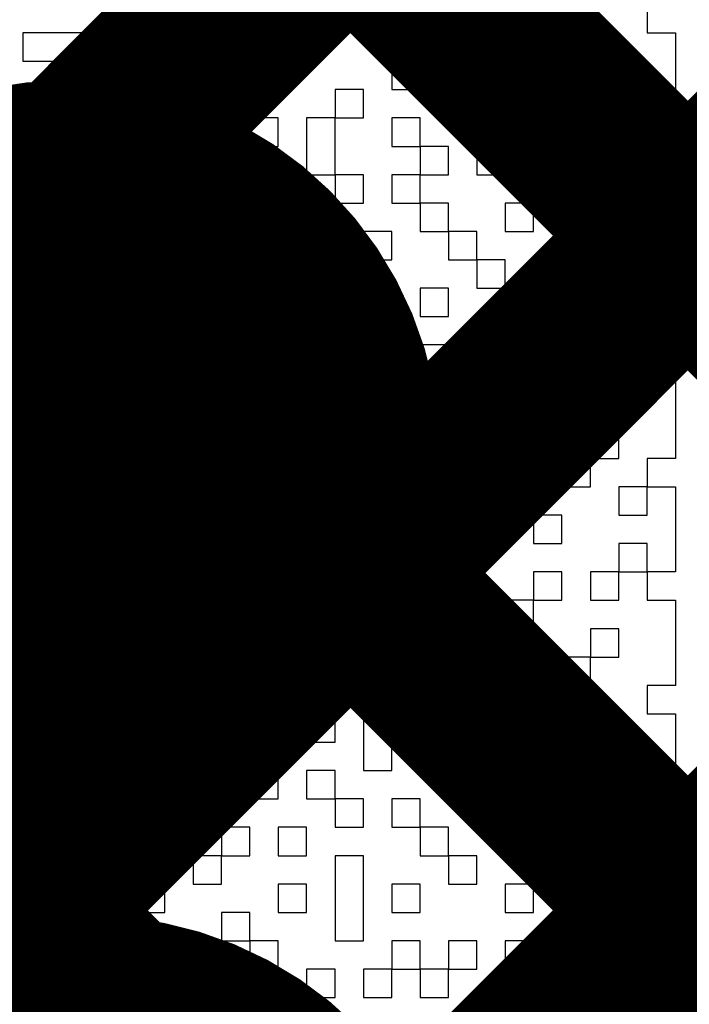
# Model space of a CAD drawing. Header units: millimetres. Extents: x 3.06 to 5.82, y 1.29 to 3.84.
# Tile 110 of 244: x 4.653 to 4.6811, y 2.1881 to 2.2294. Entities that reach past the tile are written whole.
import ezdxf

# ---------------------------------------------------------------- set-up
doc = ezdxf.new("R2010")
doc.units = ezdxf.units.MM
doc.header["$MEASUREMENT"] = 0
for name, color, linetype in [('BottomLayer', 5, 'Continuous'), ('BottomSolder', 6, 'Continuous'), ('MultiLayer', 9, 'Continuous'), ('TopLayer', 1, 'Continuous'), ('TopOverlay', 2, 'Continuous'), ('TopSolder', 216, 'Continuous'), ('ViaHoleLayer', 16, 'Continuous')]:
    doc.layers.add(name, color=color, linetype=linetype)

msp = doc.modelspace()

# ---------------------------------------------------------------- linework, layer by layer
at = {"layer": 'BottomLayer', "const_width": 0.008}
for points in [[(4.431796, 2.413), (4.69, 2.154796)], [(4.46008, 2.413), (4.69, 2.18308)], [(4.488365, 2.413), (4.69, 2.211365)], [(4.519448, 2.087), (4.69, 2.257552)], [(4.547732, 2.087), (4.69, 2.229268)], [(4.576017, 2.087), (4.69, 2.200983)]]:
    msp.add_lwpolyline(points, dxfattribs=at)
at = {"layer": 'BottomLayer', "const_width": 0.011811}
msp.add_lwpolyline([(4.648983, 2.211, 1), (4.660794, 2.211, 1)], format="xyb", close=True, dxfattribs=at)
at = {"layer": 'BottomSolder', "const_width": 0.015811}
for points in [[(4.646983, 2.211, 1), (4.662794, 2.211, 1)], [(4.648095, 2.176, 1), (4.663906, 2.176, 1)]]:
    msp.add_lwpolyline(points, format="xyb", close=True, dxfattribs=at)
at = {"layer": 'MultiLayer', "const_width": 0.011811}
msp.add_lwpolyline([(4.648983, 2.211, 1), (4.660794, 2.211, 1)], format="xyb", close=True, dxfattribs=at)
at = {"layer": 'TopLayer', "const_width": 0.008}
for points in [[(4.485, 2.052552), (4.872448, 2.44)], [(4.485, 2.024268), (4.900732, 2.44)], [(4.519702, 2.030685), (4.929017, 2.44)], [(4.58137, 2.319995), (4.881909, 2.019455)], [(4.567228, 2.305853), (4.855484, 2.017596)], [(4.544796, 2.3), (4.84733, 1.997466)]]:
    msp.add_lwpolyline(points, dxfattribs=at)
at = {"layer": 'TopLayer', "const_width": 0.011811}
msp.add_lwpolyline([(4.648983, 2.211, 1), (4.660794, 2.211, 1)], format="xyb", close=True, dxfattribs=at)
at = {"layer": 'TopOverlay'}
for p, q in [((4.657937, 2.230002), (4.657937, 2.228813)), ((4.659126, 2.228813), (4.659126, 2.230002)), ((4.665072, 2.230002), (4.665072, 2.228813)), ((4.666261, 2.228813), (4.666261, 2.230002)), ((4.667451, 2.230002), (4.667451, 2.228813)), ((4.66864, 2.228813), (4.66864, 2.230002)), ((4.672208, 2.230002), (4.672208, 2.228813)), ((4.673397, 2.228813), (4.673397, 2.230002)), ((4.679343, 2.230002), (4.679343, 2.228813)), ((4.656747, 2.228813), (4.65318, 2.228813)), ((4.65318, 2.228813), (4.65318, 2.227624)), ((4.656747, 2.227624), (4.656747, 2.228813)), ((4.657937, 2.228813), (4.659126, 2.228813)), ((4.661504, 2.228813), (4.660315, 2.228813)), ((4.660315, 2.228813), (4.660315, 2.227624)), ((4.661504, 2.227624), (4.661504, 2.228813)), ((4.663883, 2.228813), (4.662694, 2.228813)), ((4.662694, 2.228813), (4.662694, 2.227624)), ((4.663883, 2.227624), (4.663883, 2.228813)), ((4.665072, 2.228813), (4.666261, 2.228813)), ((4.667451, 2.228813), (4.66864, 2.228813)), ((4.672208, 2.228813), (4.671018, 2.228813)), ((4.671018, 2.228813), (4.671018, 2.227624)), ((4.672208, 2.228813), (4.673397, 2.228813)), ((4.672208, 2.227624), (4.672208, 2.228813)), ((4.678154, 2.228813), (4.675775, 2.228813)), ((4.675775, 2.228813), (4.675775, 2.227624)), ((4.678154, 2.227624), (4.678154, 2.228813)), ((4.679343, 2.228813), (4.680532, 2.228813)), ((4.680532, 2.228813), (4.680532, 2.227624)), ((4.65318, 2.227624), (4.656747, 2.227624)), ((4.659126, 2.227624), (4.657937, 2.227624)), ((4.657937, 2.227624), (4.657937, 2.226435)), ((4.659126, 2.226435), (4.659126, 2.227624)), ((4.660315, 2.227624), (4.660315, 2.226435)), ((4.661504, 2.226435), (4.661504, 2.227624)), ((4.662694, 2.227624), (4.662694, 2.226435)), ((4.663883, 2.226435), (4.663883, 2.227624)), ((4.669829, 2.227624), (4.66864, 2.227624)), ((4.66864, 2.227624), (4.66864, 2.226435)), ((4.669829, 2.226435), (4.669829, 2.227624)), ((4.671018, 2.227624), (4.672208, 2.227624)), ((4.675775, 2.227624), (4.678154, 2.227624)), ((4.680532, 2.227624), (4.680532, 2.226435)), ((4.655558, 2.226435), (4.654369, 2.226435)), ((4.654369, 2.226435), (4.654369, 2.225245)), ((4.655558, 2.225245), (4.655558, 2.226435)), ((4.657937, 2.226435), (4.656747, 2.226435)), ((4.656747, 2.226435), (4.656747, 2.225245)), ((4.657937, 2.226435), (4.659126, 2.226435)), ((4.657937, 2.225245), (4.657937, 2.226435)), ((4.660315, 2.226435), (4.661504, 2.226435)), ((4.662694, 2.226435), (4.663883, 2.226435)), ((4.667451, 2.226435), (4.666261, 2.226435)), ((4.666261, 2.226435), (4.666261, 2.225245)), ((4.667451, 2.225245), (4.667451, 2.226435)), ((4.66864, 2.226435), (4.669829, 2.226435)), ((4.672208, 2.226435), (4.671018, 2.226435)), ((4.671018, 2.226435), (4.671018, 2.225245)), ((4.672208, 2.225245), (4.672208, 2.226435)), ((4.675775, 2.226435), (4.673397, 2.226435)), ((4.673397, 2.226435), (4.673397, 2.225245)), ((4.675775, 2.225245), (4.675775, 2.226435)), ((4.678154, 2.226435), (4.676965, 2.226435)), ((4.676965, 2.226435), (4.676965, 2.225245)), ((4.678154, 2.225245), (4.678154, 2.226435)), ((4.680532, 2.226435), (4.679343, 2.226435)), ((4.679343, 2.226435), (4.679343, 2.225245)), ((4.654369, 2.225245), (4.65318, 2.225245)), ((4.65318, 2.225245), (4.65318, 2.224056)), ((4.654369, 2.225245), (4.655558, 2.225245)), ((4.654369, 2.224056), (4.654369, 2.225245)), ((4.656747, 2.225245), (4.657937, 2.225245)), ((4.663883, 2.225245), (4.662694, 2.225245)), ((4.662694, 2.225245), (4.662694, 2.224056)), ((4.663883, 2.224056), (4.663883, 2.225245)), ((4.666261, 2.225245), (4.665072, 2.225245)), ((4.665072, 2.225245), (4.665072, 2.224056)), ((4.666261, 2.225245), (4.667451, 2.225245)), ((4.666261, 2.224056), (4.666261, 2.225245)), ((4.669829, 2.225245), (4.66864, 2.225245)), ((4.66864, 2.225245), (4.66864, 2.224056)), ((4.669829, 2.224056), (4.669829, 2.225245)), ((4.671018, 2.225245), (4.672208, 2.225245)), ((4.673397, 2.225245), (4.675775, 2.225245)), ((4.676965, 2.225245), (4.678154, 2.225245)), ((4.679343, 2.225245), (4.680532, 2.225245)), ((4.680532, 2.225245), (4.680532, 2.224056)), ((4.65318, 2.224056), (4.654369, 2.224056)), ((4.657937, 2.224056), (4.656747, 2.224056)), ((4.656747, 2.224056), (4.656747, 2.222867)), ((4.657937, 2.222867), (4.657937, 2.224056)), ((4.660315, 2.224056), (4.659126, 2.224056)), ((4.659126, 2.224056), (4.659126, 2.222867)), ((4.660315, 2.222867), (4.660315, 2.224056)), ((4.662694, 2.224056), (4.661504, 2.224056)), ((4.661504, 2.224056), (4.661504, 2.222867)), ((4.662694, 2.224056), (4.663883, 2.224056)), ((4.662694, 2.222867), (4.662694, 2.224056)), ((4.665072, 2.224056), (4.665072, 2.222867)), ((4.666261, 2.222867), (4.666261, 2.224056)), ((4.66864, 2.224056), (4.669829, 2.224056)), ((4.669829, 2.224056), (4.669829, 2.222867)), ((4.671018, 2.224056), (4.669829, 2.224056)), ((4.671018, 2.222867), (4.671018, 2.224056)), ((4.674586, 2.224056), (4.672208, 2.224056)), ((4.672208, 2.224056), (4.672208, 2.222867)), ((4.674586, 2.222867), (4.674586, 2.224056)), ((4.676965, 2.224056), (4.675775, 2.224056)), ((4.675775, 2.224056), (4.675775, 2.222867)), ((4.676965, 2.222867), (4.676965, 2.224056)), ((4.679343, 2.224056), (4.678154, 2.224056)), ((4.678154, 2.224056), (4.678154, 2.222867)), ((4.679343, 2.222867), (4.679343, 2.224056)), ((4.680532, 2.224056), (4.680532, 2.222867)), ((4.65318, 2.222867), (4.65199, 2.222867)), ((4.65318, 2.221678), (4.65318, 2.222867)), ((4.656747, 2.222867), (4.656747, 2.221678)), ((4.657937, 2.221678), (4.657937, 2.222867)), ((4.659126, 2.222867), (4.660315, 2.222867)), ((4.661504, 2.222867), (4.662694, 2.222867)), ((4.665072, 2.222867), (4.666261, 2.222867)), ((4.666261, 2.222867), (4.666261, 2.221678)), ((4.667451, 2.222867), (4.666261, 2.222867)), ((4.667451, 2.221678), (4.667451, 2.222867)), ((4.669829, 2.222867), (4.66864, 2.222867)), ((4.66864, 2.222867), (4.66864, 2.221678)), ((4.669829, 2.222867), (4.671018, 2.222867)), ((4.669829, 2.221678), (4.669829, 2.222867)), ((4.672208, 2.222867), (4.674586, 2.222867)), ((4.674586, 2.222867), (4.674586, 2.221678)), ((4.675775, 2.222867), (4.674586, 2.222867)), ((4.675775, 2.222867), (4.676965, 2.222867)), ((4.675775, 2.221678), (4.675775, 2.222867)), ((4.678154, 2.222867), (4.679343, 2.222867)), ((4.680532, 2.222867), (4.680532, 2.221678)), ((4.65199, 2.221678), (4.65318, 2.221678)), ((4.655558, 2.221678), (4.654369, 2.221678)), ((4.654369, 2.221678), (4.654369, 2.220488)), ((4.655558, 2.220488), (4.655558, 2.221678)), ((4.656747, 2.221678), (4.657937, 2.221678)), ((4.660315, 2.221678), (4.659126, 2.221678)), ((4.659126, 2.221678), (4.659126, 2.220488)), ((4.660315, 2.220488), (4.660315, 2.221678)), ((4.662694, 2.221678), (4.661504, 2.221678)), ((4.661504, 2.221678), (4.661504, 2.220488)), ((4.662694, 2.220488), (4.662694, 2.221678)), ((4.665072, 2.221678), (4.663883, 2.221678)), ((4.663883, 2.221678), (4.663883, 2.220488)), ((4.665072, 2.220488), (4.665072, 2.221678)), ((4.666261, 2.221678), (4.667451, 2.221678)), ((4.66864, 2.221678), (4.669829, 2.221678)), ((4.669829, 2.221678), (4.669829, 2.220488)), ((4.671018, 2.221678), (4.669829, 2.221678)), ((4.671018, 2.220488), (4.671018, 2.221678)), ((4.674586, 2.221678), (4.673397, 2.221678)), ((4.673397, 2.221678), (4.673397, 2.220488)), ((4.674586, 2.221678), (4.675775, 2.221678)), ((4.674586, 2.220488), (4.674586, 2.221678)), ((4.678154, 2.221678), (4.676965, 2.221678)), ((4.676965, 2.221678), (4.676965, 2.220488)), ((4.678154, 2.220488), (4.678154, 2.221678)), ((4.680532, 2.221678), (4.679343, 2.221678)), ((4.679343, 2.221678), (4.679343, 2.220488)), ((4.654369, 2.220488), (4.655558, 2.220488)), ((4.659126, 2.220488), (4.659126, 2.219299)), ((4.660315, 2.219299), (4.660315, 2.220488)), ((4.661504, 2.220488), (4.662694, 2.220488)), ((4.663883, 2.220488), (4.665072, 2.220488)), ((4.665072, 2.220488), (4.665072, 2.219299)), ((4.666261, 2.220488), (4.665072, 2.220488)), ((4.666261, 2.219299), (4.666261, 2.220488)), ((4.66864, 2.220488), (4.667451, 2.220488)), ((4.667451, 2.220488), (4.667451, 2.219299)), ((4.66864, 2.219299), (4.66864, 2.220488)), ((4.669829, 2.220488), (4.671018, 2.220488)), ((4.671018, 2.220488), (4.671018, 2.219299)), ((4.672208, 2.220488), (4.671018, 2.220488)), ((4.672208, 2.219299), (4.672208, 2.220488)), ((4.673397, 2.220488), (4.674586, 2.220488)), ((4.676965, 2.220488), (4.678154, 2.220488)), ((4.679343, 2.220488), (4.680532, 2.220488)), ((4.680532, 2.220488), (4.680532, 2.219299)), ((4.65318, 2.219299), (4.65199, 2.219299)), ((4.65318, 2.21811), (4.65318, 2.219299)), ((4.656747, 2.219299), (4.654369, 2.219299)), ((4.654369, 2.219299), (4.654369, 2.21811)), ((4.656747, 2.21811), (4.656747, 2.219299)), ((4.659126, 2.219299), (4.660315, 2.219299)), ((4.660315, 2.219299), (4.660315, 2.21811)), ((4.661504, 2.219299), (4.660315, 2.219299)), ((4.661504, 2.21811), (4.661504, 2.219299)), ((4.663883, 2.219299), (4.662694, 2.219299)), ((4.662694, 2.219299), (4.662694, 2.21811)), ((4.663883, 2.21811), (4.663883, 2.219299)), ((4.665072, 2.219299), (4.666261, 2.219299)), ((4.667451, 2.219299), (4.66864, 2.219299)), ((4.671018, 2.219299), (4.672208, 2.219299)), ((4.672208, 2.219299), (4.672208, 2.21811)), ((4.673397, 2.219299), (4.672208, 2.219299)), ((4.673397, 2.21811), (4.673397, 2.219299)), ((4.675775, 2.219299), (4.674586, 2.219299)), ((4.674586, 2.219299), (4.674586, 2.21811)), ((4.675775, 2.21811), (4.675775, 2.219299)), ((4.678154, 2.219299), (4.676965, 2.219299)), ((4.676965, 2.219299), (4.676965, 2.21811)), ((4.678154, 2.21811), (4.678154, 2.219299)), ((4.680532, 2.219299), (4.679343, 2.219299)), ((4.679343, 2.219299), (4.679343, 2.21811)), ((4.65199, 2.21811), (4.65318, 2.21811)), ((4.654369, 2.21811), (4.656747, 2.21811)), ((4.656747, 2.21811), (4.656747, 2.216921)), ((4.657937, 2.21811), (4.656747, 2.21811)), ((4.657937, 2.216921), (4.657937, 2.21811)), ((4.660315, 2.21811), (4.659126, 2.21811)), ((4.659126, 2.21811), (4.659126, 2.216921)), ((4.660315, 2.21811), (4.661504, 2.21811)), ((4.660315, 2.216921), (4.660315, 2.21811)), ((4.662694, 2.21811), (4.663883, 2.21811)), ((4.663883, 2.21811), (4.663883, 2.216921)), ((4.665072, 2.21811), (4.663883, 2.21811)), ((4.665072, 2.216921), (4.665072, 2.21811)), ((4.66864, 2.21811), (4.666261, 2.21811)), ((4.666261, 2.21811), (4.666261, 2.216921)), ((4.66864, 2.216921), (4.66864, 2.21811)), ((4.671018, 2.21811), (4.669829, 2.21811)), ((4.669829, 2.21811), (4.669829, 2.216921)), ((4.671018, 2.216921), (4.671018, 2.21811)), ((4.672208, 2.21811), (4.673397, 2.21811)), ((4.674586, 2.21811), (4.675775, 2.21811)), ((4.676965, 2.21811), (4.678154, 2.21811)), ((4.678154, 2.21811), (4.678154, 2.216921)), ((4.679343, 2.21811), (4.678154, 2.21811)), ((4.679343, 2.21811), (4.680532, 2.21811)), ((4.679343, 2.216921), (4.679343, 2.21811)), ((4.680532, 2.21811), (4.680532, 2.216921)), ((4.655558, 2.216921), (4.654369, 2.216921)), ((4.654369, 2.216921), (4.654369, 2.215731)), ((4.655558, 2.215731), (4.655558, 2.216921)), ((4.656747, 2.216921), (4.657937, 2.216921)), ((4.659126, 2.216921), (4.660315, 2.216921)), ((4.660315, 2.216921), (4.660315, 2.215731)), ((4.661504, 2.216921), (4.660315, 2.216921)), ((4.661504, 2.215731), (4.661504, 2.216921)), ((4.663883, 2.216921), (4.665072, 2.216921)), ((4.666261, 2.216921), (4.66864, 2.216921)), ((4.669829, 2.216921), (4.671018, 2.216921)), ((4.675775, 2.216921), (4.673397, 2.216921)), ((4.673397, 2.216921), (4.673397, 2.215731)), ((4.675775, 2.215731), (4.675775, 2.216921)), ((4.678154, 2.216921), (4.679343, 2.216921)), ((4.680532, 2.216921), (4.680532, 2.215731)), ((4.654369, 2.215731), (4.655558, 2.215731)), ((4.657937, 2.215731), (4.656747, 2.215731)), ((4.656747, 2.215731), (4.656747, 2.214542)), ((4.657937, 2.214542), (4.657937, 2.215731)), ((4.660315, 2.215731), (4.660315, 2.214542)), ((4.661504, 2.214542), (4.661504, 2.215731)), ((4.663883, 2.215731), (4.662694, 2.215731)), ((4.662694, 2.215731), (4.662694, 2.214542)), ((4.663883, 2.214542), (4.663883, 2.215731)), ((4.671018, 2.215731), (4.669829, 2.215731)), ((4.669829, 2.215731), (4.669829, 2.214542)), ((4.671018, 2.214542), (4.671018, 2.215731)), ((4.673397, 2.215731), (4.674586, 2.215731)), ((4.674586, 2.215731), (4.674586, 2.214542)), ((4.676965, 2.215731), (4.675775, 2.215731)), ((4.676965, 2.214542), (4.676965, 2.215731)), ((4.680532, 2.215731), (4.679343, 2.215731)), ((4.679343, 2.215731), (4.679343, 2.214542)), ((4.654369, 2.214542), (4.65318, 2.214542)), ((4.65318, 2.214542), (4.65318, 2.213353)), ((4.654369, 2.213353), (4.654369, 2.214542)), ((4.656747, 2.214542), (4.657937, 2.214542)), ((4.660315, 2.214542), (4.659126, 2.214542)), ((4.659126, 2.214542), (4.659126, 2.213353)), ((4.660315, 2.214542), (4.661504, 2.214542)), ((4.660315, 2.213353), (4.660315, 2.214542)), ((4.662694, 2.214542), (4.662694, 2.213353)), ((4.663883, 2.213353), (4.663883, 2.214542)), ((4.666261, 2.214542), (4.665072, 2.214542)), ((4.665072, 2.214542), (4.665072, 2.213353)), ((4.666261, 2.213353), (4.666261, 2.214542)), ((4.66864, 2.214542), (4.667451, 2.214542)), ((4.667451, 2.214542), (4.667451, 2.213353)), ((4.66864, 2.213353), (4.66864, 2.214542)), ((4.669829, 2.214542), (4.671018, 2.214542)), ((4.674586, 2.214542), (4.673397, 2.214542)), ((4.673397, 2.214542), (4.673397, 2.213353)), ((4.674586, 2.214542), (4.676965, 2.214542)), ((4.674586, 2.213353), (4.674586, 2.214542)), ((4.676965, 2.214542), (4.676965, 2.213353)), ((4.678154, 2.214542), (4.676965, 2.214542)), ((4.678154, 2.213353), (4.678154, 2.214542)), ((4.679343, 2.214542), (4.680532, 2.214542)), ((4.680532, 2.214542), (4.680532, 2.213353)), ((4.65318, 2.213353), (4.654369, 2.213353)), ((4.654369, 2.213353), (4.654369, 2.212164)), ((4.656747, 2.213353), (4.654369, 2.213353)), ((4.656747, 2.212164), (4.656747, 2.213353)), ((4.659126, 2.213353), (4.657937, 2.213353)), ((4.657937, 2.213353), (4.657937, 2.212164)), ((4.659126, 2.213353), (4.660315, 2.213353)), ((4.659126, 2.212164), (4.659126, 2.213353)), ((4.662694, 2.213353), (4.663883, 2.213353)), ((4.665072, 2.213353), (4.666261, 2.213353)), ((4.667451, 2.213353), (4.66864, 2.213353)), ((4.66864, 2.213353), (4.66864, 2.212164)), ((4.671018, 2.213353), (4.66864, 2.213353)), ((4.671018, 2.212164), (4.671018, 2.213353)), ((4.673397, 2.213353), (4.672208, 2.213353)), ((4.672208, 2.213353), (4.672208, 2.212164)), ((4.673397, 2.213353), (4.674586, 2.213353)), ((4.673397, 2.212164), (4.673397, 2.213353)), ((4.676965, 2.213353), (4.678154, 2.213353)), ((4.680532, 2.213353), (4.680532, 2.212164)), ((4.654369, 2.212164), (4.656747, 2.212164)), ((4.657937, 2.212164), (4.659126, 2.212164)), ((4.661504, 2.212164), (4.660315, 2.212164)), ((4.660315, 2.212164), (4.660315, 2.210974)), ((4.661504, 2.210974), (4.661504, 2.212164)), ((4.663883, 2.212164), (4.662694, 2.212164)), ((4.662694, 2.212164), (4.662694, 2.210974)), ((4.663883, 2.210974), (4.663883, 2.212164)), ((4.666261, 2.212164), (4.665072, 2.212164)), ((4.665072, 2.212164), (4.665072, 2.210974)), ((4.666261, 2.210974), (4.666261, 2.212164)), ((4.66864, 2.212164), (4.671018, 2.212164)), ((4.672208, 2.212164), (4.673397, 2.212164)), ((4.675775, 2.212164), (4.674586, 2.212164)), ((4.674586, 2.212164), (4.674586, 2.210974)), ((4.675775, 2.210974), (4.675775, 2.212164)), ((4.678154, 2.212164), (4.676965, 2.212164)), ((4.676965, 2.212164), (4.676965, 2.210974)), ((4.678154, 2.210974), (4.678154, 2.212164)), ((4.680532, 2.212164), (4.680532, 2.210974)), ((4.660315, 2.210974), (4.661504, 2.210974)), ((4.662694, 2.210974), (4.662694, 2.209785)), ((4.663883, 2.209785), (4.663883, 2.210974)), ((4.665072, 2.210974), (4.666261, 2.210974)), ((4.673397, 2.210974), (4.671018, 2.210974)), ((4.671018, 2.210974), (4.671018, 2.209785)), ((4.673397, 2.209785), (4.673397, 2.210974)), ((4.674586, 2.210974), (4.675775, 2.210974)), ((4.675775, 2.210974), (4.675775, 2.209785)), ((4.676965, 2.210974), (4.675775, 2.210974)), ((4.676965, 2.210974), (4.678154, 2.210974)), ((4.676965, 2.209785), (4.676965, 2.210974)), ((4.680532, 2.210974), (4.679343, 2.210974)), ((4.679343, 2.210974), (4.679343, 2.209785)), ((4.656747, 2.209785), (4.654369, 2.209785)), ((4.654369, 2.209785), (4.654369, 2.208596)), ((4.656747, 2.208596), (4.656747, 2.209785)), ((4.659126, 2.209785), (4.657937, 2.209785)), ((4.657937, 2.209785), (4.657937, 2.208596)), ((4.659126, 2.208596), (4.659126, 2.209785)), ((4.661504, 2.209785), (4.660315, 2.209785)), ((4.660315, 2.209785), (4.660315, 2.208596)), ((4.661504, 2.208596), (4.661504, 2.209785)), ((4.662694, 2.209785), (4.663883, 2.209785)), ((4.66864, 2.209785), (4.666261, 2.209785)), ((4.666261, 2.209785), (4.666261, 2.208596)), ((4.66864, 2.208596), (4.66864, 2.209785)), ((4.671018, 2.209785), (4.673397, 2.209785)), ((4.675775, 2.209785), (4.676965, 2.209785)), ((4.679343, 2.209785), (4.678154, 2.209785)), ((4.678154, 2.209785), (4.678154, 2.208596)), ((4.679343, 2.209785), (4.680532, 2.209785)), ((4.679343, 2.208596), (4.679343, 2.209785)), ((4.680532, 2.209785), (4.680532, 2.208596)), ((4.654369, 2.208596), (4.65318, 2.208596)), ((4.65318, 2.208596), (4.65318, 2.207407)), ((4.654369, 2.208596), (4.656747, 2.208596)), ((4.654369, 2.207407), (4.654369, 2.208596)), ((4.657937, 2.208596), (4.659126, 2.208596)), ((4.659126, 2.208596), (4.659126, 2.207407)), ((4.660315, 2.208596), (4.659126, 2.208596)), ((4.660315, 2.208596), (4.661504, 2.208596)), ((4.660315, 2.207407), (4.660315, 2.208596)), ((4.661504, 2.208596), (4.661504, 2.207407)), ((4.662694, 2.208596), (4.661504, 2.208596)), ((4.662694, 2.207407), (4.662694, 2.208596)), ((4.666261, 2.208596), (4.66864, 2.208596)), ((4.673397, 2.208596), (4.671018, 2.208596)), ((4.671018, 2.208596), (4.671018, 2.207407)), ((4.673397, 2.207407), (4.673397, 2.208596)), ((4.675775, 2.208596), (4.674586, 2.208596)), ((4.674586, 2.208596), (4.674586, 2.207407)), ((4.675775, 2.207407), (4.675775, 2.208596)), ((4.678154, 2.208596), (4.679343, 2.208596)), ((4.680532, 2.208596), (4.680532, 2.207407)), ((4.65318, 2.207407), (4.654369, 2.207407)), ((4.657937, 2.207407), (4.656747, 2.207407)), ((4.656747, 2.207407), (4.656747, 2.206217)), ((4.657937, 2.206217), (4.657937, 2.207407)), ((4.659126, 2.207407), (4.660315, 2.207407)), ((4.661504, 2.207407), (4.662694, 2.207407)), ((4.665072, 2.207407), (4.663883, 2.207407)), ((4.663883, 2.207407), (4.663883, 2.206217)), ((4.665072, 2.206217), (4.665072, 2.207407)), ((4.667451, 2.207407), (4.666261, 2.207407)), ((4.666261, 2.207407), (4.666261, 2.206217)), ((4.667451, 2.206217), (4.667451, 2.207407)), ((4.669829, 2.207407), (4.66864, 2.207407)), ((4.66864, 2.207407), (4.66864, 2.206217)), ((4.669829, 2.206217), (4.669829, 2.207407)), ((4.671018, 2.207407), (4.673397, 2.207407)), ((4.674586, 2.207407), (4.675775, 2.207407)), ((4.679343, 2.207407), (4.678154, 2.207407)), ((4.678154, 2.207407), (4.678154, 2.206217)), ((4.679343, 2.206217), (4.679343, 2.207407)), ((4.680532, 2.207407), (4.680532, 2.206217)), ((4.656747, 2.206217), (4.656747, 2.205028)), ((4.657937, 2.205028), (4.657937, 2.206217)), ((4.660315, 2.206217), (4.659126, 2.206217)), ((4.659126, 2.206217), (4.659126, 2.205028)), ((4.660315, 2.205028), (4.660315, 2.206217)), ((4.663883, 2.206217), (4.665072, 2.206217)), ((4.666261, 2.206217), (4.667451, 2.206217)), ((4.66864, 2.206217), (4.66864, 2.205028)), ((4.669829, 2.205028), (4.669829, 2.206217)), ((4.672208, 2.206217), (4.671018, 2.206217)), ((4.671018, 2.206217), (4.671018, 2.205028)), ((4.672208, 2.205028), (4.672208, 2.206217)), ((4.675775, 2.206217), (4.674586, 2.206217)), ((4.674586, 2.206217), (4.674586, 2.205028)), ((4.675775, 2.205028), (4.675775, 2.206217)), ((4.678154, 2.206217), (4.676965, 2.206217)), ((4.676965, 2.206217), (4.676965, 2.205028)), ((4.678154, 2.206217), (4.679343, 2.206217)), ((4.678154, 2.205028), (4.678154, 2.206217)), ((4.680532, 2.206217), (4.679343, 2.206217)), ((4.679343, 2.206217), (4.679343, 2.205028)), ((4.65318, 2.205028), (4.65199, 2.205028)), ((4.65318, 2.203839), (4.65318, 2.205028)), ((4.655558, 2.205028), (4.654369, 2.205028)), ((4.654369, 2.205028), (4.654369, 2.203839)), ((4.655558, 2.203839), (4.655558, 2.205028)), ((4.656747, 2.205028), (4.656747, 2.203839)), ((4.657937, 2.203839), (4.657937, 2.205028)), ((4.659126, 2.205028), (4.660315, 2.205028)), ((4.660315, 2.205028), (4.660315, 2.203839)), ((4.662694, 2.205028), (4.660315, 2.205028)), ((4.662694, 2.203839), (4.662694, 2.205028)), ((4.665072, 2.205028), (4.663883, 2.205028)), ((4.663883, 2.205028), (4.663883, 2.203839)), ((4.665072, 2.203839), (4.665072, 2.205028)), ((4.667451, 2.205028), (4.666261, 2.205028)), ((4.666261, 2.205028), (4.666261, 2.203839)), ((4.667451, 2.203839), (4.667451, 2.205028)), ((4.66864, 2.205028), (4.669829, 2.205028)), ((4.671018, 2.205028), (4.672208, 2.205028)), ((4.674586, 2.205028), (4.673397, 2.205028)), ((4.673397, 2.205028), (4.673397, 2.203839)), ((4.674586, 2.205028), (4.675775, 2.205028)), ((4.674586, 2.203839), (4.674586, 2.205028)), ((4.676965, 2.205028), (4.678154, 2.205028)), ((4.679343, 2.205028), (4.680532, 2.205028)), ((4.680532, 2.205028), (4.680532, 2.203839)), ((4.65199, 2.203839), (4.65318, 2.203839)), ((4.654369, 2.203839), (4.655558, 2.203839)), ((4.656747, 2.203839), (4.657937, 2.203839)), ((4.660315, 2.203839), (4.662694, 2.203839)), ((4.663883, 2.203839), (4.665072, 2.203839)), ((4.665072, 2.203839), (4.665072, 2.20265)), ((4.666261, 2.203839), (4.665072, 2.203839)), ((4.666261, 2.203839), (4.667451, 2.203839)), ((4.666261, 2.20265), (4.666261, 2.203839)), ((4.673397, 2.203839), (4.674586, 2.203839)), ((4.678154, 2.203839), (4.676965, 2.203839)), ((4.676965, 2.203839), (4.676965, 2.20265)), ((4.678154, 2.20265), (4.678154, 2.203839)), ((4.680532, 2.203839), (4.680532, 2.20265)), ((4.655558, 2.20265), (4.654369, 2.20265)), ((4.654369, 2.20265), (4.654369, 2.20146)), ((4.655558, 2.20146), (4.655558, 2.20265)), ((4.657937, 2.20265), (4.656747, 2.20265)), ((4.656747, 2.20265), (4.656747, 2.20146)), ((4.657937, 2.20146), (4.657937, 2.20265)), ((4.661504, 2.20265), (4.659126, 2.20265)), ((4.659126, 2.20265), (4.659126, 2.20146)), ((4.661504, 2.20146), (4.661504, 2.20265)), ((4.665072, 2.20265), (4.663883, 2.20265)), ((4.663883, 2.20265), (4.663883, 2.20146)), ((4.665072, 2.20265), (4.666261, 2.20265)), ((4.665072, 2.20146), (4.665072, 2.20265)), ((4.66864, 2.20265), (4.667451, 2.20265)), ((4.667451, 2.20265), (4.667451, 2.20146)), ((4.66864, 2.20146), (4.66864, 2.20265)), ((4.671018, 2.20265), (4.669829, 2.20265)), ((4.669829, 2.20265), (4.669829, 2.20146)), ((4.671018, 2.20146), (4.671018, 2.20265)), ((4.673397, 2.20265), (4.672208, 2.20265)), ((4.672208, 2.20265), (4.672208, 2.20146)), ((4.673397, 2.20146), (4.673397, 2.20265)), ((4.676965, 2.20265), (4.674586, 2.20265)), ((4.674586, 2.20265), (4.674586, 2.20146)), ((4.676965, 2.20265), (4.678154, 2.20265)), ((4.676965, 2.20146), (4.676965, 2.20265)), ((4.680532, 2.20265), (4.680532, 2.20146)), ((4.654369, 2.20146), (4.655558, 2.20146)), ((4.656747, 2.20146), (4.656747, 2.200271)), ((4.657937, 2.200271), (4.657937, 2.20146)), ((4.659126, 2.20146), (4.661504, 2.20146)), ((4.661504, 2.20146), (4.661504, 2.200271)), ((4.662694, 2.20146), (4.661504, 2.20146)), ((4.662694, 2.200271), (4.662694, 2.20146)), ((4.663883, 2.20146), (4.665072, 2.20146)), ((4.667451, 2.20146), (4.66864, 2.20146)), ((4.669829, 2.20146), (4.669829, 2.200271)), ((4.671018, 2.200271), (4.671018, 2.20146)), ((4.672208, 2.20146), (4.672208, 2.200271)), ((4.673397, 2.200271), (4.673397, 2.20146)), ((4.674586, 2.20146), (4.675775, 2.20146)), ((4.675775, 2.20146), (4.675775, 2.200271)), ((4.676965, 2.200271), (4.676965, 2.20146)), ((4.680532, 2.20146), (4.679343, 2.20146)), ((4.679343, 2.20146), (4.679343, 2.200271)), ((4.654369, 2.200271), (4.65199, 2.200271)), ((4.654369, 2.199082), (4.654369, 2.200271)), ((4.656747, 2.200271), (4.657937, 2.200271)), ((4.660315, 2.200271), (4.659126, 2.200271)), ((4.659126, 2.200271), (4.659126, 2.199082)), ((4.660315, 2.199082), (4.660315, 2.200271)), ((4.661504, 2.200271), (4.662694, 2.200271)), ((4.662694, 2.200271), (4.662694, 2.199082)), ((4.663883, 2.200271), (4.662694, 2.200271)), ((4.663883, 2.199082), (4.663883, 2.200271)), ((4.666261, 2.200271), (4.665072, 2.200271)), ((4.665072, 2.200271), (4.665072, 2.199082)), ((4.666261, 2.199082), (4.666261, 2.200271)), ((4.66864, 2.200271), (4.667451, 2.200271)), ((4.667451, 2.200271), (4.667451, 2.199082)), ((4.66864, 2.199082), (4.66864, 2.200271)), ((4.669829, 2.200271), (4.671018, 2.200271)), ((4.672208, 2.200271), (4.673397, 2.200271)), ((4.675775, 2.200271), (4.676965, 2.200271)), ((4.676965, 2.200271), (4.676965, 2.199082)), ((4.678154, 2.200271), (4.676965, 2.200271)), ((4.678154, 2.199082), (4.678154, 2.200271)), ((4.679343, 2.200271), (4.680532, 2.200271)), ((4.680532, 2.200271), (4.680532, 2.199082)), ((4.65199, 2.199082), (4.654369, 2.199082)), ((4.659126, 2.199082), (4.657937, 2.199082)), ((4.657937, 2.199082), (4.657937, 2.197893)), ((4.659126, 2.199082), (4.660315, 2.199082)), ((4.659126, 2.197893), (4.659126, 2.199082)), ((4.660315, 2.199082), (4.660315, 2.197893)), ((4.661504, 2.199082), (4.660315, 2.199082)), ((4.661504, 2.197893), (4.661504, 2.199082)), ((4.662694, 2.199082), (4.663883, 2.199082)), ((4.665072, 2.199082), (4.666261, 2.199082)), ((4.667451, 2.199082), (4.667451, 2.197893)), ((4.66864, 2.197893), (4.66864, 2.199082)), ((4.673397, 2.199082), (4.672208, 2.199082)), ((4.672208, 2.199082), (4.672208, 2.197893)), ((4.673397, 2.197893), (4.673397, 2.199082)), ((4.676965, 2.199082), (4.678154, 2.199082)), ((4.680532, 2.199082), (4.680532, 2.197893)), ((4.654369, 2.197893), (4.65318, 2.197893)), ((4.65318, 2.197893), (4.65318, 2.196703)), ((4.654369, 2.196703), (4.654369, 2.197893)), ((4.656747, 2.197893), (4.655558, 2.197893)), ((4.655558, 2.197893), (4.655558, 2.196703)), ((4.656747, 2.196703), (4.656747, 2.197893)), ((4.657937, 2.197893), (4.659126, 2.197893)), ((4.660315, 2.197893), (4.661504, 2.197893)), ((4.663883, 2.197893), (4.662694, 2.197893)), ((4.662694, 2.197893), (4.662694, 2.196703)), ((4.663883, 2.196703), (4.663883, 2.197893)), ((4.666261, 2.197893), (4.665072, 2.197893)), ((4.665072, 2.197893), (4.665072, 2.196703)), ((4.666261, 2.196703), (4.666261, 2.197893)), ((4.667451, 2.197893), (4.66864, 2.197893)), ((4.672208, 2.197893), (4.671018, 2.197893)), ((4.671018, 2.197893), (4.671018, 2.196703)), ((4.672208, 2.197893), (4.673397, 2.197893)), ((4.672208, 2.196703), (4.672208, 2.197893)), ((4.675775, 2.197893), (4.674586, 2.197893)), ((4.674586, 2.197893), (4.674586, 2.196703)), ((4.675775, 2.196703), (4.675775, 2.197893)), ((4.678154, 2.197893), (4.676965, 2.197893)), ((4.676965, 2.197893), (4.676965, 2.196703)), ((4.678154, 2.196703), (4.678154, 2.197893)), ((4.680532, 2.197893), (4.680532, 2.196703)), ((4.65318, 2.196703), (4.654369, 2.196703)), ((4.655558, 2.196703), (4.656747, 2.196703)), ((4.662694, 2.196703), (4.663883, 2.196703)), ((4.665072, 2.196703), (4.666261, 2.196703)), ((4.666261, 2.196703), (4.666261, 2.195514)), ((4.667451, 2.196703), (4.666261, 2.196703)), ((4.667451, 2.195514), (4.667451, 2.196703)), ((4.669829, 2.196703), (4.66864, 2.196703)), ((4.66864, 2.196703), (4.66864, 2.195514)), ((4.669829, 2.195514), (4.669829, 2.196703)), ((4.671018, 2.196703), (4.672208, 2.196703)), ((4.672208, 2.196703), (4.672208, 2.195514)), ((4.673397, 2.196703), (4.672208, 2.196703)), ((4.673397, 2.195514), (4.673397, 2.196703)), ((4.674586, 2.196703), (4.675775, 2.196703)), ((4.676965, 2.196703), (4.678154, 2.196703)), ((4.680532, 2.196703), (4.679343, 2.196703)), ((4.679343, 2.196703), (4.679343, 2.195514)), ((4.655558, 2.195514), (4.65318, 2.195514)), ((4.65318, 2.195514), (4.65318, 2.194325)), ((4.655558, 2.194325), (4.655558, 2.195514)), ((4.657937, 2.195514), (4.656747, 2.195514)), ((4.656747, 2.195514), (4.656747, 2.194325)), ((4.657937, 2.194325), (4.657937, 2.195514)), ((4.660315, 2.195514), (4.659126, 2.195514)), ((4.659126, 2.195514), (4.659126, 2.194325)), ((4.660315, 2.194325), (4.660315, 2.195514)), ((4.662694, 2.195514), (4.661504, 2.195514)), ((4.661504, 2.195514), (4.661504, 2.194325)), ((4.662694, 2.194325), (4.662694, 2.195514)), ((4.665072, 2.195514), (4.663883, 2.195514)), ((4.663883, 2.195514), (4.663883, 2.194325)), ((4.665072, 2.194325), (4.665072, 2.195514)), ((4.666261, 2.195514), (4.667451, 2.195514)), ((4.66864, 2.195514), (4.669829, 2.195514)), ((4.669829, 2.195514), (4.669829, 2.194325)), ((4.671018, 2.195514), (4.669829, 2.195514)), ((4.671018, 2.194325), (4.671018, 2.195514)), ((4.672208, 2.195514), (4.673397, 2.195514)), ((4.676965, 2.195514), (4.675775, 2.195514)), ((4.675775, 2.195514), (4.675775, 2.194325)), ((4.676965, 2.194325), (4.676965, 2.195514)), ((4.679343, 2.195514), (4.678154, 2.195514)), ((4.678154, 2.195514), (4.678154, 2.194325)), ((4.679343, 2.195514), (4.680532, 2.195514)), ((4.679343, 2.194325), (4.679343, 2.195514)), ((4.680532, 2.195514), (4.680532, 2.194325)), ((4.65318, 2.194325), (4.655558, 2.194325)), ((4.655558, 2.194325), (4.655558, 2.193135)), ((4.656747, 2.194325), (4.655558, 2.194325)), ((4.656747, 2.194325), (4.657937, 2.194325)), ((4.656747, 2.193135), (4.656747, 2.194325)), ((4.659126, 2.194325), (4.660315, 2.194325)), ((4.660315, 2.194325), (4.660315, 2.193135)), ((4.661504, 2.194325), (4.660315, 2.194325)), ((4.661504, 2.194325), (4.662694, 2.194325)), ((4.661504, 2.193135), (4.661504, 2.194325)), ((4.663883, 2.194325), (4.665072, 2.194325)), ((4.667451, 2.194325), (4.666261, 2.194325)), ((4.666261, 2.194325), (4.666261, 2.193135)), ((4.667451, 2.193135), (4.667451, 2.194325)), ((4.669829, 2.194325), (4.671018, 2.194325)), ((4.671018, 2.194325), (4.671018, 2.193135)), ((4.672208, 2.194325), (4.671018, 2.194325)), ((4.672208, 2.193135), (4.672208, 2.194325)), ((4.675775, 2.194325), (4.675775, 2.193135)), ((4.676965, 2.193135), (4.676965, 2.194325)), ((4.678154, 2.194325), (4.679343, 2.194325)), ((4.680532, 2.194325), (4.680532, 2.193135)), ((4.655558, 2.193135), (4.654369, 2.193135)), ((4.654369, 2.193135), (4.654369, 2.191946)), ((4.655558, 2.193135), (4.656747, 2.193135)), ((4.655558, 2.191946), (4.655558, 2.193135)), ((4.659126, 2.193135), (4.657937, 2.193135)), ((4.657937, 2.193135), (4.657937, 2.191946)), ((4.659126, 2.191946), (4.659126, 2.193135)), ((4.660315, 2.193135), (4.661504, 2.193135)), ((4.665072, 2.193135), (4.663883, 2.193135)), ((4.663883, 2.193135), (4.663883, 2.191946)), ((4.665072, 2.191946), (4.665072, 2.193135)), ((4.666261, 2.193135), (4.666261, 2.191946)), ((4.667451, 2.191946), (4.667451, 2.193135)), ((4.669829, 2.193135), (4.66864, 2.193135)), ((4.66864, 2.193135), (4.66864, 2.191946)), ((4.669829, 2.191946), (4.669829, 2.193135)), ((4.671018, 2.193135), (4.672208, 2.193135)), ((4.674586, 2.193135), (4.673397, 2.193135)), ((4.673397, 2.193135), (4.673397, 2.191946)), ((4.674586, 2.191946), (4.674586, 2.193135)), ((4.675775, 2.193135), (4.676965, 2.193135)), ((4.679343, 2.193135), (4.678154, 2.193135)), ((4.678154, 2.193135), (4.678154, 2.191946)), ((4.679343, 2.191946), (4.679343, 2.193135)), ((4.680532, 2.193135), (4.680532, 2.191946)), ((4.65318, 2.191946), (4.65199, 2.191946)), ((4.65318, 2.190757), (4.65318, 2.191946)), ((4.654369, 2.191946), (4.655558, 2.191946)), ((4.657937, 2.191946), (4.659126, 2.191946)), ((4.662694, 2.191946), (4.661504, 2.191946)), ((4.661504, 2.191946), (4.661504, 2.190757)), ((4.662694, 2.190757), (4.662694, 2.191946)), ((4.663883, 2.191946), (4.665072, 2.191946)), ((4.666261, 2.191946), (4.666261, 2.190757)), ((4.667451, 2.190757), (4.667451, 2.191946)), ((4.66864, 2.191946), (4.669829, 2.191946)), ((4.673397, 2.191946), (4.674586, 2.191946)), ((4.678154, 2.191946), (4.678154, 2.190757)), ((4.679343, 2.190757), (4.679343, 2.191946)), ((4.680532, 2.191946), (4.680532, 2.190757)), ((4.65199, 2.190757), (4.65318, 2.190757)), ((4.65318, 2.190757), (4.65318, 2.189568)), ((4.654369, 2.190757), (4.65318, 2.190757)), ((4.654369, 2.189568), (4.654369, 2.190757)), ((4.656747, 2.190757), (4.655558, 2.190757)), ((4.655558, 2.190757), (4.655558, 2.189568)), ((4.656747, 2.189568), (4.656747, 2.190757)), ((4.659126, 2.190757), (4.657937, 2.190757)), ((4.657937, 2.190757), (4.657937, 2.189568)), ((4.659126, 2.189568), (4.659126, 2.190757)), ((4.661504, 2.190757), (4.662694, 2.190757)), ((4.662694, 2.190757), (4.662694, 2.189568)), ((4.663883, 2.190757), (4.662694, 2.190757)), ((4.663883, 2.189568), (4.663883, 2.190757)), ((4.666261, 2.190757), (4.667451, 2.190757)), ((4.669829, 2.190757), (4.66864, 2.190757)), ((4.66864, 2.190757), (4.66864, 2.189568)), ((4.669829, 2.189568), (4.669829, 2.190757)), ((4.672208, 2.190757), (4.671018, 2.190757)), ((4.671018, 2.190757), (4.671018, 2.189568)), ((4.672208, 2.189568), (4.672208, 2.190757)), ((4.675775, 2.190757), (4.673397, 2.190757)), ((4.673397, 2.190757), (4.673397, 2.189568)), ((4.675775, 2.189568), (4.675775, 2.190757)), ((4.678154, 2.190757), (4.679343, 2.190757)), ((4.680532, 2.190757), (4.680532, 2.189568)), ((4.65318, 2.189568), (4.654369, 2.189568)), ((4.655558, 2.189568), (4.656747, 2.189568)), ((4.657937, 2.189568), (4.659126, 2.189568)), ((4.659126, 2.189568), (4.659126, 2.188378)), ((4.660315, 2.189568), (4.659126, 2.189568)), ((4.660315, 2.188378), (4.660315, 2.189568)), ((4.662694, 2.189568), (4.663883, 2.189568)), ((4.666261, 2.189568), (4.665072, 2.189568)), ((4.665072, 2.189568), (4.665072, 2.188378)), ((4.666261, 2.188378), (4.666261, 2.189568)), ((4.66864, 2.189568), (4.667451, 2.189568)), ((4.667451, 2.189568), (4.667451, 2.188378)), ((4.66864, 2.189568), (4.669829, 2.189568)), ((4.66864, 2.188378), (4.66864, 2.189568)), ((4.669829, 2.189568), (4.669829, 2.188378)), ((4.671018, 2.189568), (4.669829, 2.189568)), ((4.671018, 2.189568), (4.672208, 2.189568)), ((4.671018, 2.188378), (4.671018, 2.189568)), ((4.673397, 2.189568), (4.675775, 2.189568)), ((4.675775, 2.189568), (4.675775, 2.188378)), ((4.676965, 2.189568), (4.675775, 2.189568)), ((4.676965, 2.188378), (4.676965, 2.189568)), ((4.679343, 2.189568), (4.678154, 2.189568)), ((4.678154, 2.189568), (4.678154, 2.188378)), ((4.679343, 2.188378), (4.679343, 2.189568)), ((4.680532, 2.189568), (4.680532, 2.188378)), ((4.656747, 2.188378), (4.654369, 2.188378)), ((4.654369, 2.188378), (4.654369, 2.187189)), ((4.656747, 2.187189), (4.656747, 2.188378)), ((4.659126, 2.188378), (4.660315, 2.188378)), ((4.660315, 2.188378), (4.660315, 2.187189)), ((4.661504, 2.188378), (4.660315, 2.188378)), ((4.661504, 2.187189), (4.661504, 2.188378)), ((4.663883, 2.188378), (4.662694, 2.188378)), ((4.662694, 2.188378), (4.662694, 2.187189)), ((4.663883, 2.187189), (4.663883, 2.188378)), ((4.665072, 2.188378), (4.666261, 2.188378)), ((4.667451, 2.188378), (4.66864, 2.188378)), ((4.669829, 2.188378), (4.671018, 2.188378)), ((4.674586, 2.188378), (4.673397, 2.188378)), ((4.673397, 2.188378), (4.673397, 2.187189)), ((4.674586, 2.187189), (4.674586, 2.188378)), ((4.675775, 2.188378), (4.676965, 2.188378)), ((4.678154, 2.188378), (4.679343, 2.188378)), ((4.680532, 2.188378), (4.6841, 2.188378))]:
    msp.add_line(p, q, dxfattribs=at)
at = {"layer": 'TopSolder', "const_width": 0.015811}
for points in [[(4.646983, 2.211, 1), (4.662794, 2.211, 1)], [(4.648095, 2.176, 1), (4.663906, 2.176, 1)]]:
    msp.add_lwpolyline(points, format="xyb", close=True, dxfattribs=at)
at = {"layer": 'ViaHoleLayer', "const_width": 0.007874}
msp.add_lwpolyline([(4.650952, 2.211, 1), (4.658826, 2.211, 1)], format="xyb", close=True, dxfattribs=at)

doc.saveas('drawing.dxf')
